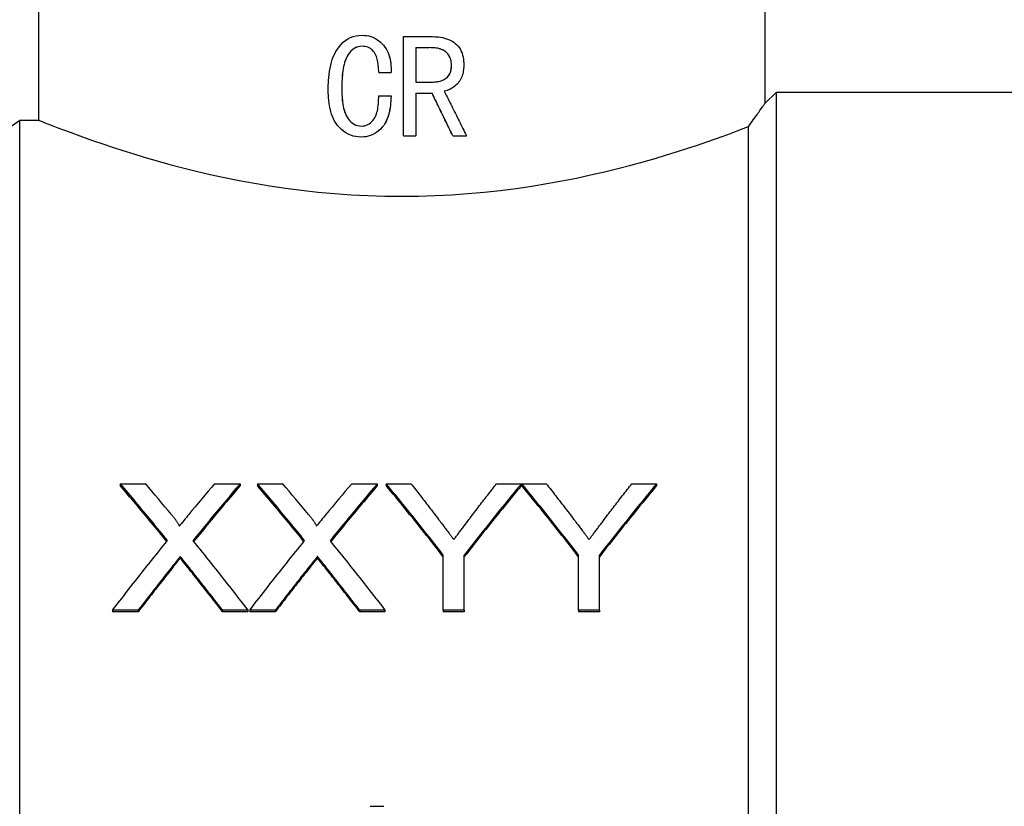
# Model space of a CAD drawing. Header units: millimetres. Extents: x 55 to 3500, y 1 to 371.
# Tile 4 of 11: x 301 to 331, y 207 to 231. Entities that reach past the tile are written whole.
import ezdxf

# ---------------------------------------------------------------- set-up
doc = ezdxf.new("R2010")
doc.units = ezdxf.units.MM
doc.layers.add('DETAIL', color=2, linetype='Continuous')

msp = doc.modelspace()

# ---------------------------------------------------------------- linework, layer by layer
at = {"layer": 'DETAIL'}
for p, q in [((323.884, 241.342), (323.884, 228.242)), ((301.884, 233.542), (301.884, 227.742)), ((311.683, 230.311), (311.682, 230.311)), ((312.935, 230.269), (313.816, 230.269)), ((312.935, 227.269), (312.935, 230.269)), ((312.935, 230.269), (312.935, 230.269)), ((312.935, 227.269), (312.935, 230.269)), ((313.31, 229.936), (313.31, 228.894)), ((313.31, 229.936), (313.721, 229.936)), ((314.388, 229.406), (314.39, 229.406)), ((312.185, 229.186), (312.56, 229.186)), ((312.56, 229.186), (312.56, 229.186)), ((313.31, 228.894), (313.832, 228.894)), ((311.068, 228.707), (311.066, 228.707)), ((312.185, 228.478), (312.56, 228.478)), ((312.56, 228.478), (312.56, 228.478)), ((313.31, 228.561), (313.31, 227.269)), ((313.31, 228.561), (313.8, 228.561)), ((323.884, 228.242), (324.234, 228.592)), ((324.234, 172.092), (324.234, 228.592)), ((324.234, 228.592), (331.384, 228.592)), ((295.384, 223.592), (301.31, 227.742)), ((301.31, 172.942), (301.31, 227.742)), ((301.31, 227.742), (301.884, 227.742)), ((312.935, 227.269), (313.31, 227.269)), ((312.935, 227.269), (312.935, 227.269)), ((314.428, 227.269), (314.426, 227.269)), ((314.428, 227.269), (314.843, 227.269)), ((323.384, 172.942), (323.384, 227.545)), ((311.656, 227.228), (311.655, 227.228)), ((304.355, 216.736), (305.119, 216.736)), ((304.355, 216.736), (304.355, 216.676)), ((307.214, 216.736), (307.99, 216.736)), ((307.99, 216.736), (307.99, 216.676)), ((308.509, 216.736), (309.273, 216.736)), ((308.509, 216.736), (308.509, 216.676)), ((311.368, 216.736), (312.143, 216.736)), ((312.143, 216.736), (312.143, 216.676)), ((312.411, 216.736), (313.162, 216.736)), ((312.411, 216.736), (312.411, 216.676)), ((315.756, 216.736), (316.507, 216.736)), ((316.507, 216.736), (316.507, 216.676)), ((316.517, 216.736), (317.258, 216.736)), ((316.517, 216.736), (316.517, 216.676)), ((319.853, 216.736), (320.603, 216.736)), ((320.603, 216.736), (320.603, 216.676)), ((306.175, 214.534), (306.175, 214.482)), ((310.329, 214.534), (310.329, 214.482)), ((314.142, 212.905), (314.142, 214.575)), ((314.776, 212.905), (314.776, 214.575)), ((318.238, 212.905), (318.238, 214.575)), ((318.873, 212.905), (318.873, 214.575)), ((304.898, 212.905), (304.124, 212.905)), ((304.124, 212.905), (304.124, 212.859)), ((304.898, 212.859), (304.124, 212.859)), ((304.898, 212.905), (304.898, 212.859)), ((308.22, 212.905), (307.455, 212.905)), ((307.455, 212.905), (307.455, 212.859)), ((308.22, 212.859), (307.455, 212.859)), ((308.22, 212.905), (308.22, 212.859)), ((309.052, 212.905), (308.278, 212.905)), ((308.278, 212.905), (308.278, 212.859)), ((309.052, 212.859), (308.278, 212.859)), ((309.052, 212.905), (309.052, 212.859)), ((312.374, 212.905), (311.609, 212.905)), ((311.609, 212.905), (311.609, 212.859)), ((312.374, 212.859), (311.609, 212.859)), ((312.374, 212.905), (312.374, 212.859)), ((314.776, 212.905), (314.142, 212.905)), ((314.142, 212.905), (314.142, 212.859)), ((314.776, 212.859), (314.142, 212.859)), ((314.776, 212.905), (314.776, 212.859)), ((318.873, 212.905), (318.238, 212.905)), ((318.238, 212.905), (318.238, 212.859)), ((318.873, 212.859), (318.238, 212.859)), ((318.873, 212.905), (318.873, 212.859)), ((311.925, 206.969), (312.341, 206.969))]:
    msp.add_line(p, q, dxfattribs=at)
at = {"layer": 'DETAIL', "flags": 128}
for points in [[(310.657, 228.672), (310.658, 228.781), (310.661, 228.871), (310.665, 228.944), (310.672, 229.035), (310.682, 229.125), (310.694, 229.214), (310.71, 229.313), (310.73, 229.407), (310.753, 229.496), (310.78, 229.58), (310.809, 229.659), (310.842, 229.733), (310.885, 229.815), (310.932, 229.892), (310.984, 229.963), (311.046, 230.034), (311.111, 230.097), (311.177, 230.151), (311.252, 230.2), (311.332, 230.24), (311.416, 230.272), (311.504, 230.294), (311.583, 230.305), (311.682, 230.311)], [(311.682, 230.311), (311.756, 230.308), (311.815, 230.302), (311.881, 230.289), (311.948, 230.271), (312.01, 230.248), (312.07, 230.22), (312.127, 230.186), (312.182, 230.148), (312.235, 230.105), (312.284, 230.058), (312.328, 230.008), (312.369, 229.955), (312.406, 229.899), (312.439, 229.841), (312.467, 229.78), (312.491, 229.717), (312.511, 229.654), (312.527, 229.587), (312.54, 229.523), (312.549, 229.457), (312.556, 229.388), (312.559, 229.332), (312.56, 229.265), (312.56, 229.186)], [(311.683, 230.311), (311.759, 230.308), (311.82, 230.301), (311.882, 230.289), (311.948, 230.271), (312.011, 230.248), (312.071, 230.22), (312.128, 230.186), (312.183, 230.148), (312.235, 230.105), (312.284, 230.058), (312.329, 230.008), (312.37, 229.955), (312.407, 229.899), (312.44, 229.839), (312.469, 229.777), (312.493, 229.714), (312.512, 229.65), (312.528, 229.587), (312.541, 229.519), (312.55, 229.447), (312.556, 229.388), (312.559, 229.332), (312.56, 229.265), (312.56, 229.186)], [(313.816, 230.269), (313.888, 230.267), (313.949, 230.264), (313.999, 230.259), (314.058, 230.251), (314.117, 230.239), (314.178, 230.224), (314.238, 230.206), (314.294, 230.185), (314.35, 230.16), (314.405, 230.13), (314.456, 230.099), (314.503, 230.064), (314.55, 230.023), (314.591, 229.978), (314.627, 229.93), (314.659, 229.878), (314.686, 229.822), (314.708, 229.767), (314.725, 229.711), (314.739, 229.652), (314.749, 229.589), (314.756, 229.528), (314.759, 229.474), (314.761, 229.406)], [(311.686, 229.978), (311.615, 229.973), (311.557, 229.961), (311.496, 229.939), (311.44, 229.91), (311.387, 229.873), (311.337, 229.827), (311.298, 229.782), (311.261, 229.732), (311.228, 229.677), (311.199, 229.618), (311.174, 229.555), (311.151, 229.486), (311.135, 229.425), (311.12, 229.361), (311.108, 229.295), (311.099, 229.237), (311.091, 229.172), (311.083, 229.1), (311.077, 229.036), (311.073, 228.97), (311.07, 228.904), (311.069, 228.853), (311.067, 228.787), (311.066, 228.707)], [(311.687, 229.978), (311.613, 229.972), (311.553, 229.959), (311.497, 229.939), (311.439, 229.909), (311.385, 229.87), (311.339, 229.827), (311.298, 229.78), (311.26, 229.728), (311.226, 229.67), (311.197, 229.609), (311.173, 229.547), (311.153, 229.486), (311.136, 229.424), (311.122, 229.361), (311.11, 229.296), (311.1, 229.23), (311.091, 229.164), (311.085, 229.1), (311.079, 229.035), (311.075, 228.968), (311.072, 228.904), (311.07, 228.853), (311.069, 228.787), (311.068, 228.707)], [(312.185, 229.186), (312.184, 229.239), (312.182, 229.283), (312.181, 229.318), (312.178, 229.363), (312.173, 229.407), (312.168, 229.45), (312.16, 229.498), (312.151, 229.544), (312.14, 229.588), (312.128, 229.629), (312.114, 229.668), (312.099, 229.705), (312.078, 229.748), (312.055, 229.787), (312.029, 229.823), (312, 229.855), (311.97, 229.884), (311.937, 229.908), (311.9, 229.93), (311.86, 229.948), (311.817, 229.962), (311.774, 229.971), (311.735, 229.975), (311.686, 229.978)], [(314.388, 229.406), (314.386, 229.453), (314.383, 229.496), (314.376, 229.535), (314.368, 229.571), (314.356, 229.607), (314.342, 229.644), (314.323, 229.68), (314.301, 229.716), (314.275, 229.749), (314.247, 229.779), (314.218, 229.806), (314.188, 229.828), (314.156, 229.848), (314.12, 229.866), (314.083, 229.882), (314.043, 229.895), (314.003, 229.906), (313.962, 229.915), (313.924, 229.921), (313.887, 229.927), (313.85, 229.931), (313.811, 229.934), (313.769, 229.935), (313.721, 229.936)], [(314.39, 229.406), (314.388, 229.453), (314.384, 229.494), (314.379, 229.528), (314.37, 229.567), (314.358, 229.606), (314.343, 229.644), (314.325, 229.68), (314.303, 229.714), (314.278, 229.747), (314.25, 229.777), (314.22, 229.805), (314.189, 229.828), (314.157, 229.848), (314.123, 229.865), (314.087, 229.881), (314.048, 229.894), (314.007, 229.905), (313.963, 229.915), (313.923, 229.922), (313.882, 229.927), (313.842, 229.931), (313.809, 229.934), (313.769, 229.935), (313.721, 229.936)], [(313.831, 228.894), (313.875, 228.896), (313.912, 228.899), (313.945, 228.902), (313.977, 228.907), (314.009, 228.914), (314.044, 228.924), (314.08, 228.936), (314.114, 228.949), (314.146, 228.964), (314.177, 228.98), (314.207, 228.998), (314.235, 229.019), (314.263, 229.043), (314.288, 229.069), (314.31, 229.099), (314.329, 229.129), (314.345, 229.161), (314.357, 229.193), (314.367, 229.224), (314.374, 229.256), (314.38, 229.289), (314.384, 229.324), (314.387, 229.363), (314.388, 229.406)], [(313.832, 228.894), (313.876, 228.896), (313.912, 228.898), (313.94, 228.901), (313.975, 228.907), (314.009, 228.914), (314.045, 228.924), (314.081, 228.936), (314.116, 228.949), (314.149, 228.964), (314.18, 228.981), (314.209, 228.999), (314.237, 229.019), (314.264, 229.043), (314.289, 229.068), (314.311, 229.097), (314.329, 229.127), (314.346, 229.159), (314.359, 229.193), (314.369, 229.226), (314.377, 229.261), (314.383, 229.298), (314.386, 229.328), (314.388, 229.364), (314.39, 229.406)], [(314.761, 229.406), (314.759, 229.353), (314.757, 229.308), (314.754, 229.271), (314.748, 229.226), (314.74, 229.182), (314.729, 229.139), (314.716, 229.093), (314.7, 229.049), (314.682, 229.008), (314.662, 228.969), (314.639, 228.932), (314.615, 228.898), (314.587, 228.865), (314.557, 228.833), (314.524, 228.801), (314.489, 228.771), (314.453, 228.743), (314.417, 228.718), (314.379, 228.695), (314.34, 228.673), (314.299, 228.655), (314.262, 228.64), (314.221, 228.627), (314.172, 228.614)], [(311.655, 227.228), (311.564, 227.232), (311.493, 227.241), (311.412, 227.26), (311.336, 227.285), (311.261, 227.318), (311.188, 227.359), (311.122, 227.404), (311.059, 227.456), (310.998, 227.515), (310.941, 227.578), (310.892, 227.644), (310.85, 227.711), (310.816, 227.778), (310.785, 227.848), (310.757, 227.924), (310.733, 228.004), (310.712, 228.089), (310.694, 228.179), (310.682, 228.258), (310.672, 228.34), (310.665, 228.425), (310.661, 228.491), (310.658, 228.573), (310.657, 228.672)], [(311.066, 228.707), (311.067, 228.634), (311.069, 228.574), (311.07, 228.526), (311.073, 228.465), (311.077, 228.405), (311.083, 228.346), (311.091, 228.28), (311.099, 228.22), (311.108, 228.167), (311.121, 228.105), (311.136, 228.047), (311.153, 227.991), (311.174, 227.933), (311.198, 227.879), (311.227, 227.828), (311.261, 227.778), (311.301, 227.729), (311.341, 227.688), (311.39, 227.649), (311.441, 227.617), (311.492, 227.593), (311.549, 227.575), (311.603, 227.565), (311.669, 227.561)], [(311.068, 228.707), (311.069, 228.635), (311.07, 228.573), (311.072, 228.518), (311.075, 228.465), (311.079, 228.41), (311.085, 228.346), (311.092, 228.281), (311.101, 228.22), (311.111, 228.164), (311.122, 228.108), (311.136, 228.051), (311.154, 227.992), (311.175, 227.933), (311.2, 227.878), (311.228, 227.828), (311.261, 227.78), (311.298, 227.734), (311.342, 227.689), (311.391, 227.649), (311.44, 227.617), (311.493, 227.593), (311.546, 227.576), (311.602, 227.565), (311.669, 227.561)], [(312.56, 228.478), (312.555, 228.391), (312.551, 228.319), (312.547, 228.261), (312.538, 228.186), (312.528, 228.115), (312.516, 228.046), (312.499, 227.967), (312.48, 227.893), (312.457, 227.822), (312.432, 227.757), (312.404, 227.696), (312.373, 227.639), (312.335, 227.58), (312.29, 227.524), (312.239, 227.47), (312.183, 227.42), (312.126, 227.375), (312.068, 227.337), (312.005, 227.304), (311.938, 227.276), (311.869, 227.254), (311.798, 227.239), (311.734, 227.231), (311.655, 227.228)], [(312.56, 228.478), (312.556, 228.392), (312.551, 228.318), (312.546, 228.253), (312.539, 228.189), (312.53, 228.122), (312.517, 228.046), (312.5, 227.968), (312.481, 227.895), (312.459, 227.827), (312.434, 227.762), (312.406, 227.7), (312.374, 227.639), (312.335, 227.58), (312.29, 227.524), (312.24, 227.471), (312.186, 227.421), (312.128, 227.377), (312.068, 227.337), (312.005, 227.304), (311.939, 227.276), (311.87, 227.254), (311.804, 227.24), (311.738, 227.232), (311.656, 227.228)], [(311.669, 227.561), (311.722, 227.565), (311.764, 227.573), (311.811, 227.588), (311.855, 227.608), (311.897, 227.633), (311.937, 227.663), (311.972, 227.695), (312.009, 227.732), (312.039, 227.768), (312.063, 227.806), (312.086, 227.849), (312.107, 227.898), (312.121, 227.936), (312.133, 227.978), (312.144, 228.024), (312.154, 228.074), (312.163, 228.127), (312.17, 228.184), (312.175, 228.231), (312.179, 228.28), (312.181, 228.331), (312.183, 228.369), (312.184, 228.418), (312.185, 228.478)], [(314.426, 227.269), (314.4, 227.323), (314.374, 227.377), (314.348, 227.431), (314.322, 227.485), (314.296, 227.538), (314.27, 227.592), (314.244, 227.646), (314.218, 227.7), (314.192, 227.754), (314.165, 227.807), (314.139, 227.861), (314.113, 227.915), (314.087, 227.969), (314.061, 228.023), (314.035, 228.077), (314.009, 228.13), (313.982, 228.184), (313.956, 228.238), (313.93, 228.292), (313.904, 228.346), (313.878, 228.399), (313.851, 228.453), (313.825, 228.507), (313.799, 228.561)], [(314.428, 227.269), (314.402, 227.323), (314.376, 227.377), (314.35, 227.431), (314.323, 227.485), (314.297, 227.538), (314.271, 227.592), (314.245, 227.646), (314.219, 227.7), (314.193, 227.754), (314.167, 227.807), (314.14, 227.861), (314.114, 227.915), (314.088, 227.969), (314.062, 228.023), (314.036, 228.077), (314.01, 228.13), (313.983, 228.184), (313.957, 228.238), (313.931, 228.292), (313.905, 228.346), (313.878, 228.399), (313.852, 228.453), (313.826, 228.507), (313.8, 228.561)], [(314.172, 228.614), (314.2, 228.558), (314.228, 228.502), (314.256, 228.446), (314.284, 228.39), (314.312, 228.334), (314.34, 228.278), (314.368, 228.222), (314.396, 228.165), (314.424, 228.109), (314.452, 228.053), (314.48, 227.997), (314.508, 227.941), (314.536, 227.885), (314.564, 227.829), (314.592, 227.773), (314.62, 227.717), (314.648, 227.661), (314.676, 227.605), (314.703, 227.549), (314.731, 227.493), (314.759, 227.437), (314.787, 227.381), (314.815, 227.325), (314.843, 227.269)], [(323.384, 227.545), (323.423, 227.599), (323.46, 227.651), (323.496, 227.701), (323.531, 227.75), (323.564, 227.796), (323.596, 227.84), (323.626, 227.882), (323.654, 227.922), (323.682, 227.96), (323.707, 227.996), (323.731, 228.029), (323.753, 228.06), (323.774, 228.089), (323.793, 228.115), (323.81, 228.139), (323.825, 228.161), (323.839, 228.18), (323.851, 228.196), (323.861, 228.21), (323.869, 228.221), (323.875, 228.23), (323.88, 228.237), (323.883, 228.24), (323.884, 228.242)], [(301.884, 227.742), (301.896, 227.737), (301.932, 227.722), (301.992, 227.698), (302.076, 227.664), (302.183, 227.622), (302.313, 227.572), (302.465, 227.513), (302.639, 227.447), (302.836, 227.374), (303.053, 227.293), (303.291, 227.208), (303.549, 227.117), (303.826, 227.021), (304.122, 226.922), (304.435, 226.821), (304.766, 226.717), (305.113, 226.612), (305.476, 226.507), (305.855, 226.402), (306.25, 226.299), (306.659, 226.197), (307.081, 226.099), (307.517, 226.004), (307.963, 225.915), (308.42, 225.831), (308.886, 225.753), (309.363, 225.683), (309.849, 225.62), (310.343, 225.565), (310.843, 225.52), (311.349, 225.484), (311.859, 225.458), (312.371, 225.442), (312.884, 225.437)], [(312.884, 225.437), (313.387, 225.442), (313.89, 225.457), (314.391, 225.483), (314.889, 225.517), (315.381, 225.561), (315.868, 225.614), (316.347, 225.675), (316.818, 225.743), (317.279, 225.819), (317.731, 225.901), (318.173, 225.988), (318.603, 226.081), (319.02, 226.177), (319.425, 226.276), (319.817, 226.377), (320.194, 226.48), (320.556, 226.583), (320.903, 226.687), (321.233, 226.789), (321.547, 226.89), (321.843, 226.988), (322.122, 227.083), (322.382, 227.174), (322.622, 227.26), (322.843, 227.341), (323.044, 227.416), (323.224, 227.484), (323.384, 227.545)], [(305.787, 215.015), (305.728, 215.088), (305.668, 215.162), (305.608, 215.235), (305.549, 215.308), (305.489, 215.381), (305.429, 215.453), (305.37, 215.526), (305.31, 215.598), (305.25, 215.671), (305.19, 215.743), (305.131, 215.815), (305.071, 215.886), (305.011, 215.958), (304.952, 216.03), (304.892, 216.101), (304.832, 216.172), (304.773, 216.243), (304.713, 216.314), (304.653, 216.385), (304.594, 216.455), (304.534, 216.525), (304.474, 216.596), (304.415, 216.666), (304.355, 216.736)], [(305.766, 214.988), (305.707, 215.06), (305.648, 215.132), (305.589, 215.204), (305.531, 215.275), (305.472, 215.347), (305.413, 215.418), (305.354, 215.489), (305.295, 215.56), (305.237, 215.631), (305.178, 215.702), (305.119, 215.772), (305.06, 215.843), (305.001, 215.913), (304.943, 215.983), (304.884, 216.053), (304.825, 216.123), (304.766, 216.193), (304.708, 216.262), (304.649, 216.332), (304.59, 216.401), (304.531, 216.47), (304.472, 216.539), (304.414, 216.607), (304.355, 216.676)], [(307.99, 216.736), (307.93, 216.665), (307.87, 216.595), (307.81, 216.525), (307.751, 216.454), (307.691, 216.383), (307.631, 216.312), (307.572, 216.241), (307.512, 216.17), (307.452, 216.099), (307.393, 216.027), (307.333, 215.955), (307.273, 215.883), (307.214, 215.811), (307.154, 215.739), (307.094, 215.667), (307.035, 215.594), (306.975, 215.522), (306.915, 215.449), (306.856, 215.376), (306.796, 215.303), (306.736, 215.23), (306.676, 215.156), (306.617, 215.083), (306.557, 215.009)], [(307.99, 216.676), (307.931, 216.607), (307.872, 216.538), (307.813, 216.469), (307.754, 216.4), (307.696, 216.33), (307.637, 216.261), (307.578, 216.191), (307.519, 216.121), (307.46, 216.051), (307.402, 215.981), (307.343, 215.91), (307.284, 215.84), (307.225, 215.769), (307.167, 215.698), (307.108, 215.628), (307.049, 215.556), (306.99, 215.485), (306.931, 215.414), (306.873, 215.342), (306.814, 215.27), (306.755, 215.199), (306.696, 215.127), (306.638, 215.054), (306.579, 214.982)], [(309.941, 215.015), (309.881, 215.088), (309.822, 215.162), (309.762, 215.235), (309.702, 215.308), (309.643, 215.381), (309.583, 215.453), (309.523, 215.526), (309.464, 215.598), (309.404, 215.671), (309.344, 215.743), (309.285, 215.815), (309.225, 215.886), (309.165, 215.958), (309.106, 216.03), (309.046, 216.101), (308.986, 216.172), (308.927, 216.243), (308.867, 216.314), (308.807, 216.385), (308.747, 216.455), (308.688, 216.525), (308.628, 216.596), (308.568, 216.666), (308.509, 216.736)], [(309.919, 214.988), (309.861, 215.06), (309.802, 215.132), (309.743, 215.204), (309.684, 215.275), (309.626, 215.347), (309.567, 215.418), (309.508, 215.489), (309.449, 215.56), (309.39, 215.631), (309.332, 215.702), (309.273, 215.772), (309.214, 215.843), (309.155, 215.913), (309.097, 215.983), (309.038, 216.053), (308.979, 216.123), (308.92, 216.193), (308.861, 216.262), (308.803, 216.332), (308.744, 216.401), (308.685, 216.47), (308.626, 216.539), (308.568, 216.607), (308.509, 216.676)], [(312.143, 216.736), (312.084, 216.665), (312.024, 216.595), (311.964, 216.525), (311.905, 216.454), (311.845, 216.383), (311.785, 216.312), (311.726, 216.241), (311.666, 216.17), (311.606, 216.099), (311.547, 216.027), (311.487, 215.955), (311.427, 215.883), (311.367, 215.811), (311.308, 215.739), (311.248, 215.667), (311.188, 215.594), (311.129, 215.522), (311.069, 215.449), (311.009, 215.376), (310.95, 215.303), (310.89, 215.23), (310.83, 215.156), (310.771, 215.083), (310.711, 215.009)], [(312.143, 216.676), (312.085, 216.607), (312.026, 216.538), (311.967, 216.469), (311.908, 216.4), (311.849, 216.33), (311.791, 216.261), (311.732, 216.191), (311.673, 216.121), (311.614, 216.051), (311.556, 215.981), (311.497, 215.91), (311.438, 215.84), (311.379, 215.769), (311.32, 215.698), (311.262, 215.628), (311.203, 215.556), (311.144, 215.485), (311.085, 215.414), (311.027, 215.342), (310.968, 215.27), (310.909, 215.199), (310.85, 215.127), (310.791, 215.054), (310.733, 214.982)], [(314.142, 214.575), (314.07, 214.668), (313.998, 214.761), (313.926, 214.853), (313.853, 214.945), (313.781, 215.037), (313.709, 215.128), (313.637, 215.22), (313.565, 215.311), (313.493, 215.402), (313.421, 215.492), (313.349, 215.583), (313.276, 215.673), (313.204, 215.763), (313.132, 215.852), (313.06, 215.942), (312.988, 216.031), (312.916, 216.12), (312.844, 216.209), (312.772, 216.297), (312.7, 216.385), (312.627, 216.473), (312.555, 216.561), (312.483, 216.648), (312.411, 216.736)], [(314.142, 214.524), (314.07, 214.616), (313.998, 214.708), (313.926, 214.8), (313.853, 214.892), (313.781, 214.983), (313.709, 215.074), (313.637, 215.165), (313.565, 215.256), (313.493, 215.347), (313.421, 215.437), (313.349, 215.527), (313.276, 215.617), (313.204, 215.707), (313.132, 215.796), (313.06, 215.885), (312.988, 215.974), (312.916, 216.063), (312.844, 216.151), (312.772, 216.239), (312.7, 216.327), (312.627, 216.415), (312.555, 216.502), (312.483, 216.589), (312.411, 216.676)], [(313.162, 216.736), (313.198, 216.689), (313.235, 216.643), (313.271, 216.597), (313.307, 216.55), (313.344, 216.504), (313.38, 216.457), (313.417, 216.411), (313.453, 216.364), (313.489, 216.317), (313.526, 216.27), (313.562, 216.223), (313.598, 216.176), (313.635, 216.129), (313.671, 216.082), (313.707, 216.035), (313.744, 215.988), (313.78, 215.94), (313.816, 215.893), (313.853, 215.845), (313.889, 215.798), (313.926, 215.75), (313.962, 215.702), (313.998, 215.655), (314.035, 215.607)], [(316.507, 216.736), (316.435, 216.648), (316.363, 216.561), (316.291, 216.473), (316.219, 216.385), (316.147, 216.297), (316.075, 216.209), (316.002, 216.12), (315.93, 216.031), (315.858, 215.942), (315.786, 215.852), (315.714, 215.763), (315.642, 215.673), (315.57, 215.583), (315.498, 215.492), (315.426, 215.402), (315.353, 215.311), (315.281, 215.22), (315.209, 215.128), (315.137, 215.037), (315.065, 214.945), (314.993, 214.853), (314.921, 214.761), (314.849, 214.668), (314.776, 214.575)], [(316.507, 216.676), (316.435, 216.589), (316.363, 216.502), (316.291, 216.415), (316.219, 216.327), (316.147, 216.239), (316.075, 216.151), (316.002, 216.063), (315.93, 215.974), (315.858, 215.885), (315.786, 215.796), (315.714, 215.707), (315.642, 215.617), (315.57, 215.527), (315.498, 215.437), (315.426, 215.347), (315.353, 215.256), (315.281, 215.165), (315.209, 215.074), (315.137, 214.983), (315.065, 214.892), (314.993, 214.8), (314.921, 214.708), (314.849, 214.616), (314.776, 214.524)], [(314.918, 215.65), (314.953, 215.696), (314.988, 215.742), (315.023, 215.788), (315.058, 215.833), (315.093, 215.879), (315.128, 215.925), (315.163, 215.97), (315.197, 216.016), (315.232, 216.061), (315.267, 216.107), (315.302, 216.152), (315.337, 216.197), (315.372, 216.243), (315.407, 216.288), (315.442, 216.333), (315.477, 216.378), (315.512, 216.423), (315.547, 216.468), (315.582, 216.512), (315.617, 216.557), (315.652, 216.602), (315.686, 216.647), (315.721, 216.691), (315.756, 216.736)], [(318.238, 214.575), (318.166, 214.668), (318.095, 214.761), (318.023, 214.853), (317.951, 214.945), (317.88, 215.037), (317.808, 215.128), (317.736, 215.22), (317.664, 215.311), (317.593, 215.402), (317.521, 215.492), (317.449, 215.583), (317.378, 215.673), (317.306, 215.763), (317.234, 215.852), (317.163, 215.942), (317.091, 216.031), (317.019, 216.12), (316.947, 216.209), (316.876, 216.297), (316.804, 216.385), (316.732, 216.473), (316.661, 216.561), (316.589, 216.648), (316.517, 216.736)], [(318.238, 214.524), (318.166, 214.616), (318.095, 214.708), (318.023, 214.8), (317.951, 214.892), (317.88, 214.983), (317.808, 215.074), (317.736, 215.165), (317.664, 215.256), (317.593, 215.347), (317.521, 215.437), (317.449, 215.527), (317.378, 215.617), (317.306, 215.707), (317.234, 215.796), (317.163, 215.885), (317.091, 215.974), (317.019, 216.063), (316.947, 216.151), (316.876, 216.239), (316.804, 216.327), (316.732, 216.415), (316.661, 216.502), (316.589, 216.589), (316.517, 216.676)], [(317.258, 216.736), (317.295, 216.689), (317.331, 216.643), (317.367, 216.597), (317.404, 216.55), (317.44, 216.504), (317.476, 216.457), (317.513, 216.411), (317.549, 216.364), (317.585, 216.317), (317.622, 216.27), (317.658, 216.223), (317.694, 216.176), (317.731, 216.129), (317.767, 216.082), (317.804, 216.035), (317.84, 215.988), (317.876, 215.94), (317.913, 215.893), (317.949, 215.845), (317.985, 215.798), (318.022, 215.75), (318.058, 215.702), (318.094, 215.655), (318.131, 215.607)], [(320.603, 216.736), (320.531, 216.648), (320.459, 216.561), (320.387, 216.473), (320.315, 216.385), (320.243, 216.297), (320.171, 216.209), (320.099, 216.12), (320.026, 216.031), (319.954, 215.942), (319.882, 215.852), (319.81, 215.763), (319.738, 215.673), (319.666, 215.583), (319.594, 215.492), (319.522, 215.402), (319.45, 215.311), (319.377, 215.22), (319.305, 215.128), (319.233, 215.037), (319.161, 214.945), (319.089, 214.853), (319.017, 214.761), (318.945, 214.668), (318.873, 214.575)], [(320.603, 216.676), (320.531, 216.589), (320.459, 216.502), (320.387, 216.415), (320.315, 216.327), (320.243, 216.239), (320.171, 216.151), (320.099, 216.063), (320.026, 215.974), (319.954, 215.885), (319.882, 215.796), (319.81, 215.707), (319.738, 215.617), (319.666, 215.527), (319.594, 215.437), (319.522, 215.347), (319.45, 215.256), (319.377, 215.165), (319.305, 215.074), (319.233, 214.983), (319.161, 214.892), (319.089, 214.8), (319.017, 214.708), (318.945, 214.616), (318.873, 214.524)], [(319.014, 215.65), (319.049, 215.696), (319.084, 215.742), (319.119, 215.788), (319.154, 215.833), (319.189, 215.879), (319.224, 215.925), (319.259, 215.97), (319.294, 216.016), (319.329, 216.061), (319.363, 216.107), (319.398, 216.152), (319.433, 216.197), (319.468, 216.243), (319.503, 216.288), (319.538, 216.333), (319.573, 216.378), (319.608, 216.423), (319.643, 216.468), (319.678, 216.512), (319.713, 216.557), (319.748, 216.602), (319.783, 216.647), (319.818, 216.691), (319.853, 216.736)], [(305.904, 215.804), (305.92, 215.784), (305.935, 215.766), (305.949, 215.748), (305.962, 215.732), (305.975, 215.716), (305.986, 215.701), (305.997, 215.688), (306.007, 215.675), (306.017, 215.663), (306.025, 215.651), (306.033, 215.641), (306.039, 215.632), (306.053, 215.614), (306.065, 215.597), (306.075, 215.581), (306.085, 215.567), (306.093, 215.554), (306.1, 215.543), (306.111, 215.524), (306.12, 215.509), (306.126, 215.496), (306.133, 215.478), (306.137, 215.464), (306.138, 215.445)], [(310.058, 215.804), (310.074, 215.784), (310.089, 215.766), (310.103, 215.748), (310.116, 215.732), (310.129, 215.716), (310.14, 215.701), (310.151, 215.688), (310.161, 215.675), (310.17, 215.663), (310.179, 215.651), (310.187, 215.641), (310.193, 215.632), (310.206, 215.614), (310.218, 215.597), (310.229, 215.581), (310.239, 215.567), (310.247, 215.554), (310.254, 215.543), (310.265, 215.524), (310.274, 215.509), (310.28, 215.496), (310.287, 215.478), (310.291, 215.464), (310.292, 215.445)], [(314.46, 215.043), (314.477, 215.065), (314.493, 215.087), (314.51, 215.11), (314.527, 215.132), (314.545, 215.155), (314.562, 215.179), (314.58, 215.202), (314.598, 215.226), (314.616, 215.251), (314.635, 215.275), (314.654, 215.3), (314.673, 215.325), (314.692, 215.351), (314.711, 215.376), (314.731, 215.402), (314.751, 215.429), (314.771, 215.455), (314.791, 215.482), (314.812, 215.509), (314.833, 215.537), (314.854, 215.565), (314.875, 215.593), (314.896, 215.621), (314.918, 215.65)], [(318.556, 215.043), (318.573, 215.065), (318.589, 215.087), (318.606, 215.11), (318.623, 215.132), (318.641, 215.155), (318.658, 215.179), (318.676, 215.202), (318.694, 215.226), (318.713, 215.251), (318.731, 215.275), (318.75, 215.3), (318.769, 215.325), (318.788, 215.351), (318.807, 215.376), (318.827, 215.402), (318.847, 215.429), (318.867, 215.455), (318.887, 215.482), (318.908, 215.509), (318.929, 215.537), (318.95, 215.565), (318.971, 215.593), (318.992, 215.621), (319.014, 215.65)], [(314.035, 215.607), (314.059, 215.575), (314.082, 215.544), (314.105, 215.514), (314.128, 215.485), (314.15, 215.456), (314.171, 215.428), (314.192, 215.4), (314.212, 215.374), (314.232, 215.348), (314.251, 215.322), (314.27, 215.298), (314.288, 215.274), (314.305, 215.251), (314.322, 215.228), (314.338, 215.206), (314.354, 215.185), (314.369, 215.165), (314.384, 215.146), (314.398, 215.127), (314.412, 215.109), (314.424, 215.091), (314.437, 215.074), (314.449, 215.059), (314.46, 215.043)], [(318.131, 215.607), (318.155, 215.575), (318.178, 215.544), (318.202, 215.514), (318.224, 215.485), (318.246, 215.456), (318.267, 215.428), (318.288, 215.4), (318.308, 215.374), (318.328, 215.348), (318.347, 215.322), (318.366, 215.298), (318.384, 215.274), (318.401, 215.251), (318.418, 215.228), (318.434, 215.206), (318.45, 215.185), (318.465, 215.165), (318.48, 215.146), (318.494, 215.127), (318.508, 215.109), (318.521, 215.091), (318.533, 215.074), (318.545, 215.059), (318.556, 215.043)], [(304.124, 212.905), (304.193, 212.995), (304.263, 213.085), (304.332, 213.175), (304.401, 213.264), (304.471, 213.353), (304.54, 213.442), (304.609, 213.531), (304.679, 213.62), (304.748, 213.709), (304.817, 213.797), (304.886, 213.885), (304.956, 213.973), (305.025, 214.061), (305.094, 214.149), (305.164, 214.236), (305.233, 214.324), (305.302, 214.411), (305.372, 214.498), (305.441, 214.584), (305.51, 214.671), (305.579, 214.757), (305.649, 214.843), (305.718, 214.929), (305.787, 215.015)], [(306.557, 215.009), (306.626, 214.923), (306.696, 214.838), (306.765, 214.752), (306.834, 214.666), (306.904, 214.579), (306.973, 214.493), (307.042, 214.406), (307.112, 214.319), (307.181, 214.232), (307.25, 214.145), (307.319, 214.058), (307.389, 213.97), (307.458, 213.882), (307.527, 213.794), (307.597, 213.706), (307.666, 213.618), (307.735, 213.53), (307.804, 213.441), (307.874, 213.352), (307.943, 213.263), (308.012, 213.174), (308.082, 213.084), (308.151, 212.995), (308.22, 212.905)], [(308.278, 212.905), (308.347, 212.995), (308.417, 213.085), (308.486, 213.175), (308.555, 213.264), (308.624, 213.353), (308.694, 213.442), (308.763, 213.531), (308.832, 213.62), (308.902, 213.709), (308.971, 213.797), (309.04, 213.885), (309.11, 213.973), (309.179, 214.061), (309.248, 214.149), (309.317, 214.236), (309.387, 214.324), (309.456, 214.411), (309.525, 214.498), (309.595, 214.584), (309.664, 214.671), (309.733, 214.757), (309.803, 214.843), (309.872, 214.929), (309.941, 215.015)], [(310.711, 215.009), (310.78, 214.923), (310.85, 214.838), (310.919, 214.752), (310.988, 214.666), (311.057, 214.579), (311.127, 214.493), (311.196, 214.406), (311.265, 214.319), (311.335, 214.232), (311.404, 214.145), (311.473, 214.058), (311.543, 213.97), (311.612, 213.882), (311.681, 213.794), (311.75, 213.706), (311.82, 213.618), (311.889, 213.53), (311.958, 213.441), (312.028, 213.352), (312.097, 213.263), (312.166, 213.174), (312.236, 213.084), (312.305, 212.995), (312.374, 212.905)], [(306.175, 214.534), (306.17, 214.527), (306.164, 214.52), (306.157, 214.511), (306.15, 214.502), (306.142, 214.493), (306.134, 214.482), (306.124, 214.47), (306.115, 214.458), (306.104, 214.445), (306.093, 214.431), (306.081, 214.416), (306.069, 214.401), (306.061, 214.392), (306.054, 214.382), (306.045, 214.371), (306.036, 214.36), (306.026, 214.347), (306.016, 214.334), (306.008, 214.324), (306, 214.314), (305.992, 214.303), (305.983, 214.292), (305.973, 214.28), (305.963, 214.267)], [(306.175, 214.482), (306.17, 214.476), (306.164, 214.468), (306.157, 214.46), (306.15, 214.451), (306.142, 214.441), (306.134, 214.431), (306.124, 214.418), (306.112, 214.404), (306.1, 214.388), (306.087, 214.373), (306.077, 214.36), (306.069, 214.35), (306.062, 214.341), (306.054, 214.332), (306.046, 214.322), (306.038, 214.312), (306.03, 214.301), (306.021, 214.29), (306.012, 214.278), (306.003, 214.267), (305.993, 214.254), (305.983, 214.242), (305.973, 214.229), (305.963, 214.216)], [(310.329, 214.534), (310.324, 214.527), (310.318, 214.52), (310.311, 214.511), (310.304, 214.502), (310.296, 214.493), (310.287, 214.482), (310.278, 214.47), (310.268, 214.458), (310.258, 214.445), (310.247, 214.431), (310.235, 214.416), (310.222, 214.401), (310.215, 214.392), (310.207, 214.382), (310.199, 214.371), (310.19, 214.36), (310.18, 214.347), (310.17, 214.334), (310.162, 214.324), (310.154, 214.314), (310.146, 214.303), (310.137, 214.292), (310.127, 214.28), (310.117, 214.267)], [(310.329, 214.482), (310.324, 214.476), (310.318, 214.468), (310.311, 214.46), (310.304, 214.451), (310.296, 214.441), (310.287, 214.431), (310.277, 214.418), (310.266, 214.404), (310.253, 214.388), (310.241, 214.373), (310.231, 214.36), (310.222, 214.35), (310.215, 214.341), (310.208, 214.332), (310.2, 214.322), (310.192, 214.312), (310.184, 214.301), (310.175, 214.29), (310.166, 214.278), (310.157, 214.267), (310.147, 214.254), (310.137, 214.242), (310.127, 214.229), (310.117, 214.216)], [(305.963, 214.267), (305.919, 214.211), (305.874, 214.155), (305.83, 214.099), (305.786, 214.043), (305.741, 213.987), (305.697, 213.931), (305.653, 213.874), (305.608, 213.818), (305.564, 213.761), (305.519, 213.705), (305.475, 213.648), (305.431, 213.591), (305.386, 213.535), (305.342, 213.478), (305.298, 213.421), (305.253, 213.364), (305.209, 213.307), (305.165, 213.25), (305.12, 213.192), (305.076, 213.135), (305.032, 213.078), (304.987, 213.02), (304.943, 212.963), (304.898, 212.905)], [(305.963, 214.216), (305.919, 214.161), (305.874, 214.105), (305.83, 214.049), (305.786, 213.993), (305.741, 213.937), (305.697, 213.881), (305.653, 213.825), (305.608, 213.769), (305.564, 213.712), (305.519, 213.656), (305.475, 213.6), (305.431, 213.543), (305.386, 213.487), (305.342, 213.43), (305.298, 213.373), (305.253, 213.316), (305.209, 213.26), (305.165, 213.203), (305.12, 213.146), (305.076, 213.088), (305.032, 213.031), (304.987, 212.974), (304.943, 212.917), (304.898, 212.859)], [(307.455, 212.905), (307.409, 212.964), (307.364, 213.023), (307.318, 213.082), (307.272, 213.141), (307.227, 213.2), (307.181, 213.259), (307.136, 213.317), (307.09, 213.376), (307.044, 213.434), (306.999, 213.493), (306.953, 213.551), (306.907, 213.61), (306.862, 213.668), (306.816, 213.726), (306.77, 213.784), (306.725, 213.842), (306.679, 213.9), (306.634, 213.958), (306.588, 214.015), (306.542, 214.073), (306.497, 214.131), (306.451, 214.188), (306.405, 214.246), (306.36, 214.303)], [(307.455, 212.859), (307.409, 212.918), (307.364, 212.977), (307.318, 213.036), (307.272, 213.095), (307.227, 213.153), (307.181, 213.212), (307.136, 213.27), (307.09, 213.329), (307.044, 213.387), (306.999, 213.445), (306.953, 213.503), (306.907, 213.561), (306.862, 213.619), (306.816, 213.677), (306.77, 213.735), (306.725, 213.793), (306.679, 213.851), (306.634, 213.908), (306.588, 213.966), (306.542, 214.023), (306.497, 214.08), (306.451, 214.138), (306.405, 214.195), (306.36, 214.252)], [(310.117, 214.267), (310.073, 214.211), (310.028, 214.155), (309.984, 214.099), (309.939, 214.043), (309.895, 213.987), (309.851, 213.931), (309.806, 213.874), (309.762, 213.818), (309.718, 213.761), (309.673, 213.705), (309.629, 213.648), (309.585, 213.591), (309.54, 213.535), (309.496, 213.478), (309.452, 213.421), (309.407, 213.364), (309.363, 213.307), (309.318, 213.25), (309.274, 213.192), (309.23, 213.135), (309.185, 213.078), (309.141, 213.02), (309.097, 212.963), (309.052, 212.905)], [(310.117, 214.216), (310.073, 214.161), (310.028, 214.105), (309.984, 214.049), (309.939, 213.993), (309.895, 213.937), (309.851, 213.881), (309.806, 213.825), (309.762, 213.769), (309.718, 213.712), (309.673, 213.656), (309.629, 213.6), (309.585, 213.543), (309.54, 213.487), (309.496, 213.43), (309.452, 213.373), (309.407, 213.316), (309.363, 213.26), (309.318, 213.203), (309.274, 213.146), (309.23, 213.088), (309.185, 213.031), (309.141, 212.974), (309.097, 212.917), (309.052, 212.859)], [(311.609, 212.905), (311.563, 212.964), (311.518, 213.023), (311.472, 213.082), (311.426, 213.141), (311.381, 213.2), (311.335, 213.259), (311.289, 213.317), (311.244, 213.376), (311.198, 213.434), (311.152, 213.493), (311.107, 213.551), (311.061, 213.61), (311.016, 213.668), (310.97, 213.726), (310.924, 213.784), (310.879, 213.842), (310.833, 213.9), (310.787, 213.958), (310.742, 214.015), (310.696, 214.073), (310.65, 214.131), (310.605, 214.188), (310.559, 214.246), (310.514, 214.303)], [(311.609, 212.859), (311.563, 212.918), (311.518, 212.977), (311.472, 213.036), (311.426, 213.095), (311.381, 213.153), (311.335, 213.212), (311.289, 213.27), (311.244, 213.329), (311.198, 213.387), (311.152, 213.445), (311.107, 213.503), (311.061, 213.561), (311.016, 213.619), (310.97, 213.677), (310.924, 213.735), (310.879, 213.793), (310.833, 213.851), (310.787, 213.908), (310.742, 213.966), (310.696, 214.023), (310.65, 214.08), (310.605, 214.138), (310.559, 214.195), (310.514, 214.252)]]:
    msp.add_lwpolyline(points, dxfattribs=at)
at = {"layer": 'DETAIL'}
for centre, major_axis, ratio, start_param, end_param in [((305.512, 192.832), (19.762, -35.31), 0.327918, 2.083653, 2.117935), ((306.823, 192.895), (19.645, 35.25), 0.326965, 1.023045, 1.057401), ((309.666, 192.832), (19.762, -35.31), 0.327918, 2.083653, 2.117935), ((310.977, 192.895), (19.645, 35.25), 0.326965, 1.023045, 1.057401), ((306.285, 193.195), (19.946, 35.086), 0.313699, 1.060124, 1.073024), ((310.439, 193.195), (19.946, 35.086), 0.313698, 1.060124, 1.073024), ((306.267, 193.684), (-20.604, 34.875), 0.290061, 5.164757, 5.172807), ((306.267, 193.66), (-20.633, 34.797), 0.290779, 5.164298, 5.172339), ((310.421, 193.684), (-20.604, 34.875), 0.29006, 5.164756, 5.172807), ((310.421, 193.66), (-20.633, 34.797), 0.290778, 5.164297, 5.172339)]:
    msp.add_ellipse(centre, major_axis=major_axis, ratio=ratio, start_param=start_param, end_param=end_param, dxfattribs=at)

doc.saveas('drawing.dxf')
